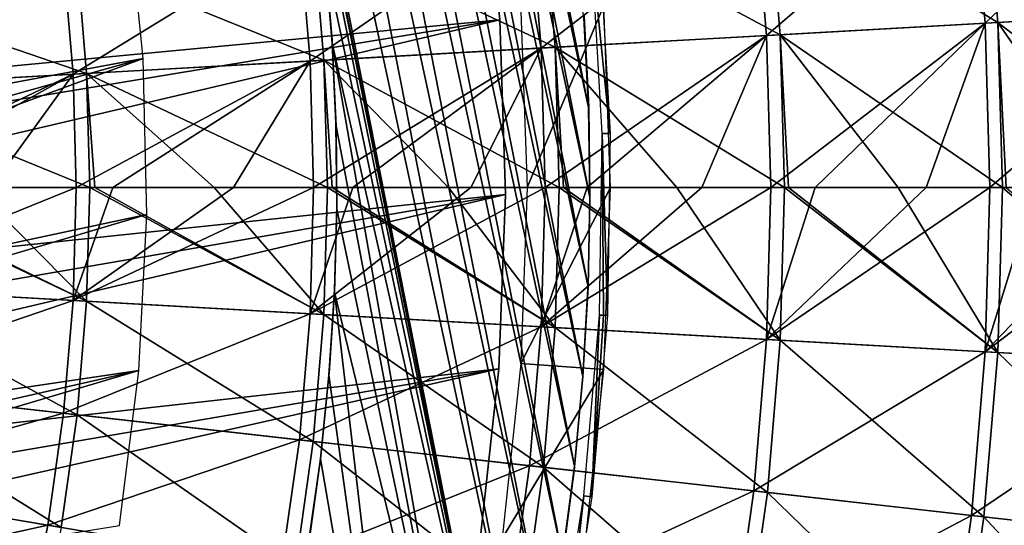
# Model space of a CAD drawing. Header units: millimetres. Extents: x -63 to 63, y -63 to 63.
# Tile 76 of 107: x 23 to 35, y -4 to 2. Entities that reach past the tile are written whole.
import ezdxf

# ---------------------------------------------------------------- set-up
doc = ezdxf.new("R2010")
doc.units = ezdxf.units.MM
doc.header["$LTSCALE"] = 106.095679
for name, color, linetype in [('1', 7, 'CONTINUOUS'), ('11', 7, 'CONTINUOUS'), ('12', 7, 'CONTINUOUS'), ('14', 7, 'CONTINUOUS'), ('16', 7, 'CONTINUOUS'), ('18', 7, 'CONTINUOUS'), ('2', 7, 'CONTINUOUS'), ('21', 7, 'CONTINUOUS'), ('24', 7, 'CONTINUOUS'), ('25', 7, 'CONTINUOUS'), ('3', 7, 'CONTINUOUS'), ('4', 7, 'CONTINUOUS'), ('6', 7, 'CONTINUOUS'), ('7', 7, 'CONTINUOUS')]:
    doc.layers.add(name, color=color, linetype=linetype)

msp = doc.modelspace()

# ---------------------------------------------------------------- linework, layer by layer
at = {"layer": '1', "color": 4, "linetype": 'Continuous'}
for points in [[(29.182, 2.087, -0.193), (29.256, 0, -0.193), (30.166, 2.158, -29.793), (29.182, 2.087, -0.193)], [(30.166, 2.158, -29.793), (29.256, 0, -0.193), (30.243, 0, -29.793), (30.166, 2.158, -29.793)]]:
    msp.add_3dface(points, dxfattribs=at)
at = {"layer": '11', "linetype": 'Continuous'}
for points in [[(34.834, 1.956, 5.378), (32.102, 3.617, 7.1), (34.669, 3.906, 5.378), (34.834, 1.956, 5.378)], [(34.834, 1.956, 5.378), (34.669, 3.906, 5.378), (37.322, 2.096, 3.526), (34.834, 1.956, 5.378)], [(32.254, 1.811, 7.1), (29.45, 3.318, 8.688), (32.102, 3.617, 7.1), (32.254, 1.811, 7.1)], [(32.254, 1.811, 7.1), (32.102, 3.617, 7.1), (34.834, 1.956, 5.378), (32.254, 1.811, 7.1)], [(29.589, 1.662, 8.688), (26.72, 3.011, 10.136), (29.45, 3.318, 8.688), (29.589, 1.662, 8.688)], [(29.589, 1.662, 8.688), (29.45, 3.318, 8.688), (32.254, 1.811, 7.1), (29.589, 1.662, 8.688)], [(26.847, 1.508, 10.136), (23.921, 2.695, 11.442), (26.72, 3.011, 10.136), (26.847, 1.508, 10.136)], [(26.847, 1.508, 10.136), (26.72, 3.011, 10.136), (29.589, 1.662, 8.688), (26.847, 1.508, 10.136)], [(24.034, 1.35, 11.442), (21.058, 2.373, 12.603), (23.921, 2.695, 11.442), (24.034, 1.35, 11.442)], [(24.034, 1.35, 11.442), (23.921, 2.695, 11.442), (26.847, 1.508, 10.136), (24.034, 1.35, 11.442)], [(21.158, 1.188, 12.603), (21.058, 2.373, 12.603), (24.034, 1.35, 11.442), (21.158, 1.188, 12.603)], [(37.381, 0, 3.526), (34.834, 1.956, 5.378), (37.322, 2.096, 3.526), (37.381, 0, 3.526)], [(34.889, 0, 5.378), (32.254, 1.811, 7.1), (34.834, 1.956, 5.378), (34.889, 0, 5.378)], [(34.889, 0, 5.378), (34.834, 1.956, 5.378), (34.932, 0, 5.348), (34.889, 0, 5.378)], [(34.932, 0, 5.348), (34.834, 1.956, 5.378), (36.188, 0, 4.437), (34.932, 0, 5.348)], [(36.188, 0, 4.437), (34.834, 1.956, 5.378), (37.381, 0, 3.526), (36.188, 0, 4.437)], [(32.305, 0, 7.1), (29.589, 1.662, 8.688), (32.254, 1.811, 7.1), (32.305, 0, 7.1)], [(32.305, 0, 7.1), (32.254, 1.811, 7.1), (32.352, 0, 7.07), (32.305, 0, 7.1)], [(32.352, 0, 7.07), (32.254, 1.811, 7.1), (33.653, 0, 6.226), (32.352, 0, 7.07)], [(33.653, 0, 6.226), (32.254, 1.811, 7.1), (34.889, 0, 5.378), (33.653, 0, 6.226)], [(29.636, 0, 8.688), (26.847, 1.508, 10.136), (29.589, 1.662, 8.688), (29.636, 0, 8.688)], [(29.636, 0, 8.688), (29.589, 1.662, 8.688), (29.687, 0, 8.659), (29.636, 0, 8.688)], [(29.687, 0, 8.659), (29.589, 1.662, 8.688), (31.03, 0, 7.882), (29.687, 0, 8.659)], [(31.03, 0, 7.882), (29.589, 1.662, 8.688), (32.305, 0, 7.1), (31.03, 0, 7.882)], [(26.889, 0, 10.136), (24.034, 1.35, 11.442), (26.847, 1.508, 10.136), (26.889, 0, 10.136)], [(26.889, 0, 10.136), (26.847, 1.508, 10.136), (26.945, 0, 10.109), (26.889, 0, 10.136)], [(26.945, 0, 10.109), (26.847, 1.508, 10.136), (28.325, 0, 9.401), (26.945, 0, 10.109)], [(28.325, 0, 9.401), (26.847, 1.508, 10.136), (29.636, 0, 8.688), (28.325, 0, 9.401)], [(24.072, 0, 11.442), (21.158, 1.188, 12.603), (24.034, 1.35, 11.442), (24.072, 0, 11.442)], [(24.072, 0, 11.442), (24.034, 1.35, 11.442), (24.132, 0, 11.417), (24.072, 0, 11.442)], [(24.132, 0, 11.417), (24.034, 1.35, 11.442), (25.547, 0, 10.781), (24.132, 0, 11.417)], [(25.547, 0, 10.781), (24.034, 1.35, 11.442), (26.889, 0, 10.136), (25.547, 0, 10.781)], [(22.701, 0, 12.016), (21.158, 1.188, 12.603), (24.072, 0, 11.442), (22.701, 0, 12.016)]]:
    msp.add_3dface(points, dxfattribs=at)
at = {"layer": '12', "linetype": 'Continuous'}
for points in [[(21.158, -1.188, 12.603), (21.192, 0, 12.603), (24.034, -1.35, 11.442), (21.158, -1.188, 12.603)], [(21.192, 0, 12.603), (21.256, 0, 12.579), (24.034, -1.35, 11.442), (21.192, 0, 12.603)], [(21.256, 0, 12.579), (22.701, 0, 12.016), (24.034, -1.35, 11.442), (21.256, 0, 12.579)], [(22.701, 0, 12.016), (24.072, 0, 11.442), (24.034, -1.35, 11.442), (22.701, 0, 12.016)], [(24.034, -1.35, 11.442), (24.072, 0, 11.442), (26.847, -1.508, 10.136), (24.034, -1.35, 11.442)], [(24.072, 0, 11.442), (24.132, 0, 11.417), (26.847, -1.508, 10.136), (24.072, 0, 11.442)], [(24.132, 0, 11.417), (25.547, 0, 10.781), (26.847, -1.508, 10.136), (24.132, 0, 11.417)], [(25.547, 0, 10.781), (26.889, 0, 10.136), (26.847, -1.508, 10.136), (25.547, 0, 10.781)], [(26.847, -1.508, 10.136), (26.889, 0, 10.136), (29.589, -1.662, 8.688), (26.847, -1.508, 10.136)], [(26.889, 0, 10.136), (26.945, 0, 10.109), (29.589, -1.662, 8.688), (26.889, 0, 10.136)], [(26.945, 0, 10.109), (28.325, 0, 9.401), (29.589, -1.662, 8.688), (26.945, 0, 10.109)], [(28.325, 0, 9.401), (29.636, 0, 8.688), (29.589, -1.662, 8.688), (28.325, 0, 9.401)], [(29.589, -1.662, 8.688), (29.636, 0, 8.688), (32.254, -1.811, 7.1), (29.589, -1.662, 8.688)], [(29.636, 0, 8.688), (29.687, 0, 8.659), (32.254, -1.811, 7.1), (29.636, 0, 8.688)], [(29.687, 0, 8.659), (31.03, 0, 7.882), (32.254, -1.811, 7.1), (29.687, 0, 8.659)], [(31.03, 0, 7.882), (32.305, 0, 7.1), (32.254, -1.811, 7.1), (31.03, 0, 7.882)], [(32.254, -1.811, 7.1), (32.305, 0, 7.1), (34.834, -1.956, 5.378), (32.254, -1.811, 7.1)], [(32.305, 0, 7.1), (32.352, 0, 7.07), (34.834, -1.956, 5.378), (32.305, 0, 7.1)], [(32.352, 0, 7.07), (33.653, 0, 6.226), (34.834, -1.956, 5.378), (32.352, 0, 7.07)], [(33.653, 0, 6.226), (34.889, 0, 5.378), (34.834, -1.956, 5.378), (33.653, 0, 6.226)], [(34.834, -1.956, 5.378), (34.889, 0, 5.378), (37.322, -2.096, 3.526), (34.834, -1.956, 5.378)], [(34.889, 0, 5.378), (34.932, 0, 5.348), (37.322, -2.096, 3.526), (34.889, 0, 5.378)], [(21.058, -2.373, 12.603), (21.158, -1.188, 12.603), (23.921, -2.695, 11.442), (21.058, -2.373, 12.603)], [(23.921, -2.695, 11.442), (21.158, -1.188, 12.603), (24.034, -1.35, 11.442), (23.921, -2.695, 11.442)], [(23.921, -2.695, 11.442), (24.034, -1.35, 11.442), (26.72, -3.011, 10.136), (23.921, -2.695, 11.442)], [(26.72, -3.011, 10.136), (24.034, -1.35, 11.442), (26.847, -1.508, 10.136), (26.72, -3.011, 10.136)], [(26.72, -3.011, 10.136), (26.847, -1.508, 10.136), (29.45, -3.318, 8.688), (26.72, -3.011, 10.136)], [(29.45, -3.318, 8.688), (26.847, -1.508, 10.136), (29.589, -1.662, 8.688), (29.45, -3.318, 8.688)], [(29.45, -3.318, 8.688), (29.589, -1.662, 8.688), (32.102, -3.617, 7.1), (29.45, -3.318, 8.688)], [(32.102, -3.617, 7.1), (29.589, -1.662, 8.688), (32.254, -1.811, 7.1), (32.102, -3.617, 7.1)], [(32.102, -3.617, 7.1), (32.254, -1.811, 7.1), (34.669, -3.906, 5.378), (32.102, -3.617, 7.1)], [(34.669, -3.906, 5.378), (32.254, -1.811, 7.1), (34.834, -1.956, 5.378), (34.669, -3.906, 5.378)], [(34.669, -3.906, 5.378), (34.834, -1.956, 5.378), (37.146, -4.185, 3.526), (34.669, -3.906, 5.378)], [(37.146, -4.185, 3.526), (34.834, -1.956, 5.378), (37.322, -2.096, 3.526), (37.146, -4.185, 3.526)], [(20.892, -3.55, 12.603), (21.058, -2.373, 12.603), (23.732, -4.032, 11.442), (20.892, -3.55, 12.603)], [(23.732, -4.032, 11.442), (21.058, -2.373, 12.603), (23.921, -2.695, 11.442), (23.732, -4.032, 11.442)], [(23.732, -4.032, 11.442), (23.921, -2.695, 11.442), (26.509, -4.504, 10.136), (23.732, -4.032, 11.442)], [(26.509, -4.504, 10.136), (23.921, -2.695, 11.442), (26.72, -3.011, 10.136), (26.509, -4.504, 10.136)], [(26.509, -4.504, 10.136), (26.72, -3.011, 10.136), (29.217, -4.964, 8.688), (26.509, -4.504, 10.136)], [(29.217, -4.964, 8.688), (26.72, -3.011, 10.136), (29.45, -3.318, 8.688), (29.217, -4.964, 8.688)], [(29.217, -4.964, 8.688), (29.45, -3.318, 8.688), (31.848, -5.411, 7.1), (29.217, -4.964, 8.688)], [(31.848, -5.411, 7.1), (29.45, -3.318, 8.688), (32.102, -3.617, 7.1), (31.848, -5.411, 7.1)], [(20.66, -4.716, 12.603), (20.892, -3.55, 12.603), (23.469, -5.357, 11.442), (20.66, -4.716, 12.603)], [(23.469, -5.357, 11.442), (20.892, -3.55, 12.603), (23.732, -4.032, 11.442), (23.469, -5.357, 11.442)], [(31.848, -5.411, 7.1), (32.102, -3.617, 7.1), (34.396, -5.844, 5.378), (31.848, -5.411, 7.1)], [(34.396, -5.844, 5.378), (32.102, -3.617, 7.1), (34.669, -3.906, 5.378), (34.396, -5.844, 5.378)], [(34.396, -5.844, 5.378), (34.669, -3.906, 5.378), (36.853, -6.262, 3.526), (34.396, -5.844, 5.378)], [(36.853, -6.262, 3.526), (34.669, -3.906, 5.378), (37.146, -4.185, 3.526), (36.853, -6.262, 3.526)]]:
    msp.add_3dface(points, dxfattribs=at)
at = {"layer": '14', "color": 251, "linetype": 'Continuous', "true_color": 0x4c4c4c}
for points in [[(29.929, 2.012, -236), (29.931, 2.034, -36), (29.983, 0.946, -236), (29.929, 2.012, -236)], [(29.931, 2.034, -36), (29.985, 0.957, -36), (29.983, 0.946, -236), (29.931, 2.034, -36)], [(29.983, 0.946, -236), (29.985, 0.957, -36), (29.999, -0.117, -236), (29.983, 0.946, -236)], [(29.985, 0.957, -36), (30, -0.122, -36), (29.999, -0.117, -236), (29.985, 0.957, -36)], [(30, -0.122, -36), (29.976, -1.201, -36), (29.977, -1.179, -236), (30, -0.122, -36)], [(29.999, -0.117, -236), (30, -0.122, -36), (29.977, -1.179, -236), (29.999, -0.117, -236)], [(29.976, -1.201, -36), (29.913, -2.28, -36), (29.916, -2.24, -236), (29.976, -1.201, -36)], [(29.977, -1.179, -236), (29.976, -1.201, -36), (29.916, -2.24, -236), (29.977, -1.179, -236)], [(29.913, -2.28, -36), (29.812, -3.358, -36), (29.815, -3.306, -236), (29.913, -2.28, -36)], [(29.916, -2.24, -236), (29.913, -2.28, -36), (29.815, -3.306, -236), (29.916, -2.24, -236)], [(29.812, -3.358, -36), (29.671, -4.432, -36), (29.676, -4.374, -236), (29.812, -3.358, -36)], [(29.815, -3.306, -236), (29.812, -3.358, -36), (29.676, -4.374, -236), (29.815, -3.306, -236)]]:
    msp.add_3dface(points, dxfattribs=at)
at = {"layer": '16', "color": 251, "linetype": 'Continuous', "true_color": 0x4c4c4c}
for points in [[(26.861, 2.735, -36), (26.863, 2.698, -236), (26.943, 1.75, -36), (26.861, 2.735, -36)], [(26.863, 2.698, -236), (26.945, 1.711, -236), (26.943, 1.75, -36), (26.863, 2.698, -236)], [(26.943, 1.75, -36), (26.945, 1.711, -236), (26.989, 0.762, -36), (26.943, 1.75, -36)], [(26.945, 1.711, -236), (26.99, 0.726, -236), (26.989, 0.762, -36), (26.945, 1.711, -236)], [(26.989, 0.762, -36), (26.99, 0.726, -236), (26.999, -0.226, -36), (26.989, 0.762, -36)], [(26.99, 0.726, -236), (26.999, -0.258, -236), (26.999, -0.226, -36), (26.99, 0.726, -236)], [(26.999, -0.226, -36), (26.999, -0.258, -236), (26.973, -1.214, -36), (26.999, -0.226, -36)], [(26.999, -0.258, -236), (26.972, -1.241, -236), (26.973, -1.214, -36), (26.999, -0.258, -236)], [(26.972, -1.241, -236), (26.907, -2.226, -236), (26.91, -2.201, -36), (26.972, -1.241, -236)], [(26.973, -1.214, -36), (26.972, -1.241, -236), (26.91, -2.201, -36), (26.973, -1.214, -36)], [(26.91, -2.201, -36), (26.907, -2.226, -236), (26.812, -3.185, -36), (26.91, -2.201, -36)], [(26.907, -2.226, -236), (26.805, -3.216, -236), (26.812, -3.185, -36), (26.907, -2.226, -236)], [(26.805, -3.216, -236), (26.666, -4.208, -236), (26.677, -4.164, -36), (26.805, -3.216, -236)], [(26.812, -3.185, -36), (26.805, -3.216, -236), (26.677, -4.164, -36), (26.812, -3.185, -36)]]:
    msp.add_3dface(points, dxfattribs=at)
at = {"layer": '18', "color": 251, "linetype": 'Continuous', "true_color": 0x4c4c4c}
for points in [[(29.285, -6.495, -236), (29.034, -7.541, -236), (23.996, 17.998, -236), (29.285, -6.495, -236)], [(29.285, -6.495, -236), (23.996, 17.998, -236), (24.634, 17.114, -236), (29.285, -6.495, -236)], [(23.996, 17.998, -236), (29.034, -7.541, -236), (26.399, 5.665, -236), (23.996, 17.998, -236)], [(29.499, -5.438, -236), (29.285, -6.495, -236), (24.634, 17.114, -236), (29.499, -5.438, -236)], [(29.499, -5.438, -236), (24.634, 17.114, -236), (25.24, 16.208, -236), (29.499, -5.438, -236)], [(29.676, -4.374, -236), (29.499, -5.438, -236), (25.24, 16.208, -236), (29.676, -4.374, -236)], [(29.676, -4.374, -236), (25.24, 16.208, -236), (25.811, 15.284, -236), (29.676, -4.374, -236)], [(29.815, -3.306, -236), (29.676, -4.374, -236), (25.811, 15.284, -236), (29.815, -3.306, -236)], [(29.815, -3.306, -236), (25.811, 15.284, -236), (26.346, 14.347, -236), (29.815, -3.306, -236)], [(29.916, -2.24, -236), (29.815, -3.306, -236), (26.346, 14.347, -236), (29.916, -2.24, -236)], [(29.916, -2.24, -236), (26.346, 14.347, -236), (26.842, 13.398, -236), (29.916, -2.24, -236)], [(29.977, -1.179, -236), (29.916, -2.24, -236), (26.842, 13.398, -236), (29.977, -1.179, -236)], [(29.977, -1.179, -236), (26.842, 13.398, -236), (27.302, 12.434, -236), (29.977, -1.179, -236)], [(29.999, -0.117, -236), (29.977, -1.179, -236), (27.302, 12.434, -236), (29.999, -0.117, -236)], [(29.999, -0.117, -236), (27.302, 12.434, -236), (27.727, 11.454, -236), (29.999, -0.117, -236)], [(29.983, 0.946, -236), (29.999, -0.117, -236), (27.727, 11.454, -236), (29.983, 0.946, -236)], [(29.983, 0.946, -236), (27.727, 11.454, -236), (28.118, 10.456, -236), (29.983, 0.946, -236)], [(29.929, 2.012, -236), (29.983, 0.946, -236), (28.118, 10.456, -236), (29.929, 2.012, -236)], [(29.034, -7.541, -236), (26.59, 4.675, -236), (26.399, 5.665, -236), (29.034, -7.541, -236)], [(29.034, -7.541, -236), (26.745, 3.686, -236), (26.59, 4.675, -236), (29.034, -7.541, -236)], [(29.034, -7.541, -236), (26.863, 2.698, -236), (26.745, 3.686, -236), (29.034, -7.541, -236)], [(29.034, -7.541, -236), (26.945, 1.711, -236), (26.863, 2.698, -236), (29.034, -7.541, -236)], [(29.034, -7.541, -236), (28.749, -8.572, -236), (26.945, 1.711, -236), (29.034, -7.541, -236)], [(28.749, -8.572, -236), (26.99, 0.726, -236), (26.945, 1.711, -236), (28.749, -8.572, -236)], [(28.749, -8.572, -236), (26.999, -0.258, -236), (26.99, 0.726, -236), (28.749, -8.572, -236)], [(28.749, -8.572, -236), (26.972, -1.241, -236), (26.999, -0.258, -236), (28.749, -8.572, -236)], [(28.069, -10.587, -236), (26.907, -2.226, -236), (26.972, -1.241, -236), (28.069, -10.587, -236)], [(28.749, -8.572, -236), (28.069, -10.587, -236), (26.972, -1.241, -236), (28.749, -8.572, -236)], [(28.069, -10.587, -236), (26.805, -3.216, -236), (26.907, -2.226, -236), (28.069, -10.587, -236)], [(28.069, -10.587, -236), (26.666, -4.208, -236), (26.805, -3.216, -236), (28.069, -10.587, -236)]]:
    msp.add_3dface(points, dxfattribs=at)
at = {"layer": '2', "color": 4, "linetype": 'Continuous'}
for points in [[(30.243, 0, -29.793), (29.256, 0, -0.193), (29.182, -2.087, -0.193), (30.243, 0, -29.793)], [(30.243, 0, -29.793), (29.182, -2.087, -0.193), (30.166, -2.158, -29.793), (30.243, 0, -29.793)], [(29.182, -2.087, -0.193), (28.959, -4.164, -0.193), (30.166, -2.158, -29.793), (29.182, -2.087, -0.193)], [(30.166, -2.158, -29.793), (28.959, -4.164, -0.193), (29.935, -4.304, -29.793), (30.166, -2.158, -29.793)]]:
    msp.add_3dface(points, dxfattribs=at)
at = {"layer": '21', "linetype": 'Continuous'}
for points in [[(24.199, 5.193, -201), (12.711, 2.728, -201), (12.9, 1.609, -201), (24.199, 5.193, -201)], [(24.519, 3.37, -201), (24.199, 5.193, -201), (12.9, 1.609, -201), (24.519, 3.37, -201)], [(12.991, 0.479, -201), (24.519, 3.37, -201), (12.9, 1.609, -201), (12.991, 0.479, -201)], [(24.703, 1.528, -201), (24.519, 3.37, -201), (12.983, -0.655, -201), (24.703, 1.528, -201)], [(12.983, -0.655, -201), (24.519, 3.37, -201), (12.991, 0.479, -201), (12.983, -0.655, -201)], [(24.748, -0.322, -201), (24.703, 1.528, -201), (12.672, -2.9, -201), (24.748, -0.322, -201)], [(12.672, -2.9, -201), (24.703, 1.528, -201), (12.877, -1.784, -201), (12.672, -2.9, -201)], [(12.877, -1.784, -201), (24.703, 1.528, -201), (12.983, -0.655, -201), (12.877, -1.784, -201)], [(24.655, -2.171, -201), (24.748, -0.322, -201), (12.372, -3.993, -201), (24.655, -2.171, -201)], [(12.372, -3.993, -201), (24.748, -0.322, -201), (12.672, -2.9, -201), (12.372, -3.993, -201)], [(24.424, -4.007, -201), (24.655, -2.171, -201), (11.49, -6.081, -201), (24.424, -4.007, -201)], [(11.49, -6.081, -201), (24.655, -2.171, -201), (11.976, -5.056, -201), (11.49, -6.081, -201)], [(11.976, -5.056, -201), (24.655, -2.171, -201), (12.372, -3.993, -201), (11.976, -5.056, -201)]]:
    msp.add_3dface(points, dxfattribs=at)
at = {"layer": '24', "linetype": 'Continuous'}
for points in [[(12.9, 1.609, -238), (12.711, 2.728, -238), (28.716, 4.046, -238), (12.9, 1.609, -238)], [(12.991, 0.479, -238), (12.9, 1.609, -238), (28.716, 4.046, -238), (12.991, 0.479, -238)], [(28.932, 1.987, -238), (12.991, 0.479, -238), (28.716, 4.046, -238), (28.932, 1.987, -238)], [(12.877, -1.784, -238), (12.983, -0.655, -238), (28.932, 1.987, -238), (12.877, -1.784, -238)], [(29, -0.082, -238), (12.877, -1.784, -238), (28.932, 1.987, -238), (29, -0.082, -238)], [(12.983, -0.655, -238), (12.991, 0.479, -238), (28.932, 1.987, -238), (12.983, -0.655, -238)], [(12.372, -3.993, -238), (12.672, -2.9, -238), (29, -0.082, -238), (12.372, -3.993, -238)], [(28.92, -2.15, -238), (12.372, -3.993, -238), (29, -0.082, -238), (28.92, -2.15, -238)], [(12.672, -2.9, -238), (12.877, -1.784, -238), (29, -0.082, -238), (12.672, -2.9, -238)], [(11.49, -6.081, -238), (11.976, -5.056, -238), (28.92, -2.15, -238), (11.49, -6.081, -238)], [(28.693, -4.208, -238), (11.49, -6.081, -238), (28.92, -2.15, -238), (28.693, -4.208, -238)], [(11.976, -5.056, -238), (12.372, -3.993, -238), (28.92, -2.15, -238), (11.976, -5.056, -238)]]:
    msp.add_3dface(points, dxfattribs=at)
at = {"layer": '25', "linetype": 'Continuous'}
for points in [[(28.932, 1.987, -238), (28.716, 4.046, -238), (28.932, 1.987, -236), (28.932, 1.987, -238)], [(28.932, 1.987, -236), (28.716, 4.046, -238), (28.716, 4.046, -236), (28.932, 1.987, -236)], [(29, -0.082, -238), (28.932, 1.987, -238), (29, -0.082, -236), (29, -0.082, -238)], [(29, -0.082, -236), (28.932, 1.987, -238), (28.932, 1.987, -236), (29, -0.082, -236)], [(28.92, -2.15, -238), (29, -0.082, -238), (28.92, -2.15, -236), (28.92, -2.15, -238)], [(28.92, -2.15, -236), (29, -0.082, -238), (29, -0.082, -236), (28.92, -2.15, -236)], [(28.693, -4.208, -238), (28.92, -2.15, -238), (28.693, -4.208, -236), (28.693, -4.208, -238)], [(28.693, -4.208, -236), (28.92, -2.15, -238), (28.92, -2.15, -236), (28.693, -4.208, -236)]]:
    msp.add_3dface(points, dxfattribs=at)
at = {"layer": '3', "color": 251, "linetype": 'Continuous', "true_color": 0x4c4c4c}
for points in [[(30.24, 0.641, -30.203), (30.02, 2.787, -35.754), (30.117, 2.796, -30.203), (30.24, 0.641, -30.203)], [(30.143, 0.639, -35.754), (30.02, 2.787, -35.754), (30.24, 0.641, -30.203), (30.143, 0.639, -35.754)], [(30.112, -1.513, -35.754), (30.143, 0.639, -35.754), (30.16, -1.516, -32.979), (30.112, -1.513, -35.754)], [(30.208, -1.518, -30.203), (30.143, 0.639, -35.754), (30.24, 0.641, -30.203), (30.208, -1.518, -30.203)], [(30.16, -1.516, -32.979), (30.143, 0.639, -35.754), (30.208, -1.518, -30.203), (30.16, -1.516, -32.979)]]:
    msp.add_3dface(points, dxfattribs=at)
at = {"layer": '4', "color": 251, "linetype": 'Continuous', "true_color": 0x4c4c4c}
for points in [[(29.927, -3.658, -35.754), (30.112, -1.513, -35.754), (30.023, -3.669, -30.203), (29.927, -3.658, -35.754)], [(30.112, -1.513, -35.754), (30.16, -1.516, -32.979), (30.023, -3.669, -30.203), (30.112, -1.513, -35.754)], [(30.16, -1.516, -32.979), (30.208, -1.518, -30.203), (30.023, -3.669, -30.203), (30.16, -1.516, -32.979)], [(29.59, -5.783, -35.754), (29.927, -3.658, -35.754), (29.685, -5.802, -30.203), (29.59, -5.783, -35.754)], [(29.685, -5.802, -30.203), (29.927, -3.658, -35.754), (30.023, -3.669, -30.203), (29.685, -5.802, -30.203)]]:
    msp.add_3dface(points, dxfattribs=at)
at = {"layer": '6', "linetype": 'Continuous'}
for points in [[(22.9, 0, 13.552), (21.008, -1.18, 14.255), (23.912, 0, 13.14), (22.9, 0, 13.552)], [(23.912, 0, 13.14), (21.008, -1.18, 14.255), (23.874, -1.341, 13.14), (23.912, 0, 13.14)], [(23.912, 0, 13.14), (23.874, -1.341, 13.14), (24.346, 0, 12.957), (23.912, 0, 13.14)], [(24.346, 0, 12.957), (23.874, -1.341, 13.14), (25.777, 0, 12.326), (24.346, 0, 12.957)], [(25.777, 0, 12.326), (23.874, -1.341, 13.14), (26.724, 0, 11.884), (25.777, 0, 12.326)], [(26.724, 0, 11.884), (23.874, -1.341, 13.14), (26.682, -1.498, 11.884), (26.724, 0, 11.884)], [(26.724, 0, 11.884), (26.682, -1.498, 11.884), (27.191, 0, 11.659), (26.724, 0, 11.884)], [(27.191, 0, 11.659), (26.682, -1.498, 11.884), (28.588, 0, 10.957), (27.191, 0, 11.659)], [(28.588, 0, 10.957), (26.682, -1.498, 11.884), (29.47, 0, 10.491), (28.588, 0, 10.957)], [(29.47, 0, 10.491), (26.682, -1.498, 11.884), (29.423, -1.652, 10.491), (29.47, 0, 10.491)], [(29.47, 0, 10.491), (29.423, -1.652, 10.491), (29.967, 0, 10.22), (29.47, 0, 10.491)], [(29.967, 0, 10.22), (29.423, -1.652, 10.491), (31.327, 0, 9.448), (29.967, 0, 10.22)], [(31.327, 0, 9.448), (29.423, -1.652, 10.491), (32.143, 0, 8.963), (31.327, 0, 9.448)], [(32.143, 0, 8.963), (29.423, -1.652, 10.491), (32.093, -1.802, 8.963), (32.143, 0, 8.963)], [(32.143, 0, 8.963), (32.093, -1.802, 8.963), (32.667, 0, 8.643), (32.143, 0, 8.963)], [(32.667, 0, 8.643), (32.093, -1.802, 8.963), (33.986, 0, 7.803), (32.667, 0, 8.643)], [(33.986, 0, 7.803), (32.093, -1.802, 8.963), (34.738, 0, 7.304), (33.986, 0, 7.803)], [(34.738, 0, 7.304), (32.093, -1.802, 8.963), (34.683, -1.948, 7.304), (34.738, 0, 7.304)], [(34.738, 0, 7.304), (34.683, -1.948, 7.304), (35.284, 0, 6.931), (34.738, 0, 7.304)], [(35.284, 0, 6.931), (34.683, -1.948, 7.304), (36.559, 0, 6.027), (35.284, 0, 6.931)], [(36.559, 0, 6.027), (34.683, -1.948, 7.304), (37.247, 0, 5.518), (36.559, 0, 6.027)], [(37.247, 0, 5.518), (34.683, -1.948, 7.304), (37.188, -2.088, 5.518), (37.247, 0, 5.518)], [(21.008, -1.18, 14.255), (20.909, -2.356, 14.255), (23.874, -1.341, 13.14), (21.008, -1.18, 14.255)], [(23.874, -1.341, 13.14), (20.909, -2.356, 14.255), (23.762, -2.677, 13.14), (23.874, -1.341, 13.14)], [(23.874, -1.341, 13.14), (23.762, -2.677, 13.14), (26.682, -1.498, 11.884), (23.874, -1.341, 13.14)], [(26.682, -1.498, 11.884), (23.762, -2.677, 13.14), (26.556, -2.992, 11.884), (26.682, -1.498, 11.884)], [(26.682, -1.498, 11.884), (26.556, -2.992, 11.884), (29.423, -1.652, 10.491), (26.682, -1.498, 11.884)], [(29.423, -1.652, 10.491), (26.556, -2.992, 11.884), (29.285, -3.3, 10.491), (29.423, -1.652, 10.491)], [(29.423, -1.652, 10.491), (29.285, -3.3, 10.491), (32.093, -1.802, 8.963), (29.423, -1.652, 10.491)], [(32.093, -1.802, 8.963), (29.285, -3.3, 10.491), (31.941, -3.599, 8.963), (32.093, -1.802, 8.963)], [(32.093, -1.802, 8.963), (31.941, -3.599, 8.963), (34.683, -1.948, 7.304), (32.093, -1.802, 8.963)], [(34.683, -1.948, 7.304), (31.941, -3.599, 8.963), (34.52, -3.889, 7.304), (34.683, -1.948, 7.304)], [(34.683, -1.948, 7.304), (34.52, -3.889, 7.304), (37.188, -2.088, 5.518), (34.683, -1.948, 7.304)], [(37.188, -2.088, 5.518), (34.52, -3.889, 7.304), (37.013, -4.17, 5.518), (37.188, -2.088, 5.518)], [(20.909, -2.356, 14.255), (20.744, -3.525, 14.255), (23.762, -2.677, 13.14), (20.909, -2.356, 14.255)], [(23.762, -2.677, 13.14), (20.744, -3.525, 14.255), (23.574, -4.005, 13.14), (23.762, -2.677, 13.14)], [(23.762, -2.677, 13.14), (23.574, -4.005, 13.14), (26.556, -2.992, 11.884), (23.762, -2.677, 13.14)], [(26.556, -2.992, 11.884), (23.574, -4.005, 13.14), (26.346, -4.476, 11.884), (26.556, -2.992, 11.884)], [(26.556, -2.992, 11.884), (26.346, -4.476, 11.884), (29.285, -3.3, 10.491), (26.556, -2.992, 11.884)], [(29.285, -3.3, 10.491), (26.346, -4.476, 11.884), (29.053, -4.936, 10.491), (29.285, -3.3, 10.491)], [(29.285, -3.3, 10.491), (29.053, -4.936, 10.491), (31.941, -3.599, 8.963), (29.285, -3.3, 10.491)], [(20.744, -3.525, 14.255), (20.514, -4.682, 14.255), (23.574, -4.005, 13.14), (20.744, -3.525, 14.255)], [(31.941, -3.599, 8.963), (29.053, -4.936, 10.491), (31.689, -5.384, 8.963), (31.941, -3.599, 8.963)], [(31.941, -3.599, 8.963), (31.689, -5.384, 8.963), (34.52, -3.889, 7.304), (31.941, -3.599, 8.963)], [(34.52, -3.889, 7.304), (31.689, -5.384, 8.963), (34.247, -5.819, 7.304), (34.52, -3.889, 7.304)], [(34.52, -3.889, 7.304), (34.247, -5.819, 7.304), (37.013, -4.17, 5.518), (34.52, -3.889, 7.304)], [(23.574, -4.005, 13.14), (20.514, -4.682, 14.255), (23.312, -5.321, 13.14), (23.574, -4.005, 13.14)], [(23.574, -4.005, 13.14), (23.312, -5.321, 13.14), (26.346, -4.476, 11.884), (23.574, -4.005, 13.14)]]:
    msp.add_3dface(points, dxfattribs=at)
at = {"layer": '7', "linetype": 'Continuous'}
for points in [[(34.52, 3.889, 7.304), (34.683, 1.948, 7.304), (37.013, 4.17, 5.518), (34.52, 3.889, 7.304)], [(37.013, 4.17, 5.518), (34.683, 1.948, 7.304), (37.188, 2.088, 5.518), (37.013, 4.17, 5.518)], [(31.941, 3.599, 8.963), (32.093, 1.802, 8.963), (34.52, 3.889, 7.304), (31.941, 3.599, 8.963)], [(34.52, 3.889, 7.304), (32.093, 1.802, 8.963), (34.683, 1.948, 7.304), (34.52, 3.889, 7.304)], [(29.285, 3.3, 10.491), (29.423, 1.652, 10.491), (31.941, 3.599, 8.963), (29.285, 3.3, 10.491)], [(31.941, 3.599, 8.963), (29.423, 1.652, 10.491), (32.093, 1.802, 8.963), (31.941, 3.599, 8.963)], [(26.556, 2.992, 11.884), (26.682, 1.498, 11.884), (29.285, 3.3, 10.491), (26.556, 2.992, 11.884)], [(29.285, 3.3, 10.491), (26.682, 1.498, 11.884), (29.423, 1.652, 10.491), (29.285, 3.3, 10.491)], [(23.762, 2.677, 13.14), (23.874, 1.341, 13.14), (26.556, 2.992, 11.884), (23.762, 2.677, 13.14)], [(26.556, 2.992, 11.884), (23.874, 1.341, 13.14), (26.682, 1.498, 11.884), (26.556, 2.992, 11.884)], [(20.909, 2.356, 14.255), (21.008, 1.18, 14.255), (23.762, 2.677, 13.14), (20.909, 2.356, 14.255)], [(23.762, 2.677, 13.14), (21.008, 1.18, 14.255), (23.874, 1.341, 13.14), (23.762, 2.677, 13.14)], [(34.683, 1.948, 7.304), (34.738, 0, 7.304), (37.188, 2.088, 5.518), (34.683, 1.948, 7.304)], [(34.738, 0, 7.304), (35.284, 0, 6.931), (37.188, 2.088, 5.518), (34.738, 0, 7.304)], [(32.093, 1.802, 8.963), (32.143, 0, 8.963), (34.683, 1.948, 7.304), (32.093, 1.802, 8.963)], [(32.143, 0, 8.963), (32.667, 0, 8.643), (34.683, 1.948, 7.304), (32.143, 0, 8.963)], [(32.667, 0, 8.643), (33.986, 0, 7.803), (34.683, 1.948, 7.304), (32.667, 0, 8.643)], [(33.986, 0, 7.803), (34.738, 0, 7.304), (34.683, 1.948, 7.304), (33.986, 0, 7.803)], [(29.423, 1.652, 10.491), (29.47, 0, 10.491), (32.093, 1.802, 8.963), (29.423, 1.652, 10.491)], [(29.47, 0, 10.491), (29.967, 0, 10.22), (32.093, 1.802, 8.963), (29.47, 0, 10.491)], [(29.967, 0, 10.22), (31.327, 0, 9.448), (32.093, 1.802, 8.963), (29.967, 0, 10.22)], [(31.327, 0, 9.448), (32.143, 0, 8.963), (32.093, 1.802, 8.963), (31.327, 0, 9.448)], [(26.682, 1.498, 11.884), (26.724, 0, 11.884), (29.423, 1.652, 10.491), (26.682, 1.498, 11.884)], [(26.724, 0, 11.884), (27.191, 0, 11.659), (29.423, 1.652, 10.491), (26.724, 0, 11.884)], [(27.191, 0, 11.659), (28.588, 0, 10.957), (29.423, 1.652, 10.491), (27.191, 0, 11.659)], [(28.588, 0, 10.957), (29.47, 0, 10.491), (29.423, 1.652, 10.491), (28.588, 0, 10.957)], [(23.874, 1.341, 13.14), (23.912, 0, 13.14), (26.682, 1.498, 11.884), (23.874, 1.341, 13.14)], [(23.912, 0, 13.14), (24.346, 0, 12.957), (26.682, 1.498, 11.884), (23.912, 0, 13.14)], [(24.346, 0, 12.957), (25.777, 0, 12.326), (26.682, 1.498, 11.884), (24.346, 0, 12.957)], [(25.777, 0, 12.326), (26.724, 0, 11.884), (26.682, 1.498, 11.884), (25.777, 0, 12.326)], [(21.008, 1.18, 14.255), (21.041, 0, 14.255), (23.874, 1.341, 13.14), (21.008, 1.18, 14.255)], [(21.041, 0, 14.255), (21.44, 0, 14.11), (23.874, 1.341, 13.14), (21.041, 0, 14.255)], [(21.44, 0, 14.11), (22.9, 0, 13.552), (23.874, 1.341, 13.14), (21.44, 0, 14.11)], [(22.9, 0, 13.552), (23.912, 0, 13.14), (23.874, 1.341, 13.14), (22.9, 0, 13.552)]]:
    msp.add_3dface(points, dxfattribs=at)

doc.saveas('drawing.dxf')
